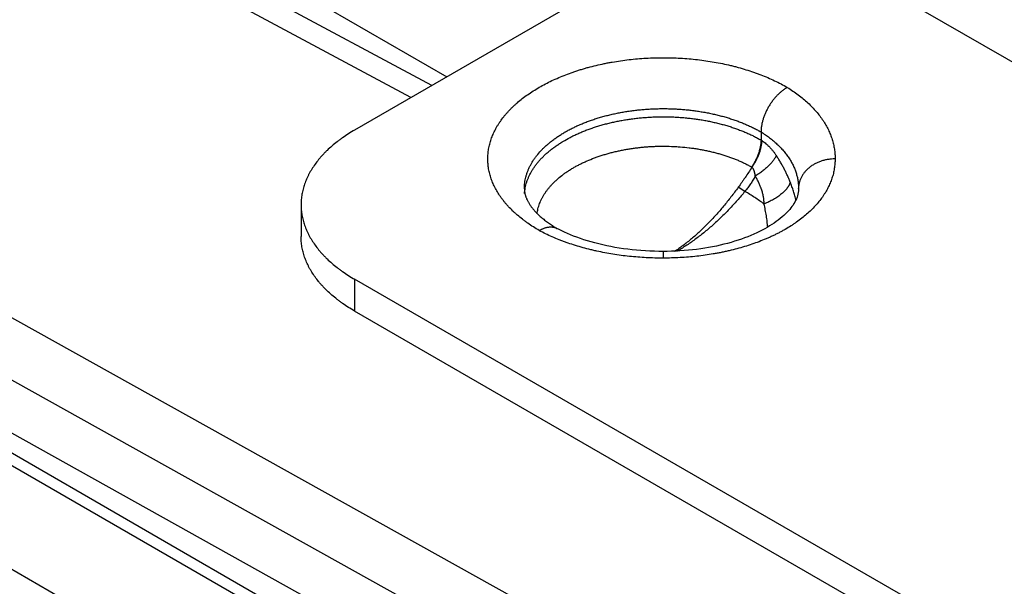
# Model space of a CAD drawing. Header units: inches. Extents: x 0 to 22, y 0 to 17.
# Tile 22 of 56: x 4.365 to 5.172, y 13.934 to 14.399. Entities that reach past the tile are written whole.
import ezdxf

# ---------------------------------------------------------------- set-up
doc = ezdxf.new("R2010")
doc.units = ezdxf.units.IN
doc.header["$LTSCALE"] = 1.21
doc.header["$MEASUREMENT"] = 0
doc.layers.get('0').update_dxf_attribs({"linetype": 'CONTINUOUS'})

msp = doc.modelspace()

# ---------------------------------------------------------------- linework, layer by layer
at = {"color": 6, "linetype": 'Continuous'}
for p, q in [((4.70262, 14.3451), (4.2602, 14.58301)), ((4.68547, 14.3352), (4.23104, 14.57958)), ((4.37811, 14.54681), (4.71504, 14.35227)), ((4.85147, 14.43104), (4.63934, 14.30856)), ((5.0636, 14.43104), (5.51686, 14.16934)), ((4.98658, 13.80404), (3.91858, 14.39916)), ((4.96953, 13.76236), (3.87386, 14.3729)), ((4.98644, 13.70942), (3.85527, 14.33974)), ((4.98969, 13.6785), (3.89493, 14.31059)), ((4.97275, 14.30704), (4.97275, 14.30037)), ((4.99591, 13.66476), (3.90114, 14.29686)), ((4.95955, 14.25824), (4.95405, 14.26155)), ((5.00351, 14.26082), (5.00351, 14.26081)), ((5.00351, 14.26081), (5.00351, 14.2604)), ((5.00351, 14.2604), (5.00351, 14.26008)), ((4.5954, 14.24732), (4.5954, 14.2212)), ((4.80532, 14.22786), (4.80559, 14.22771)), ((4.80532, 14.22786), (4.80546, 14.22778)), ((3.90784, 14.20795), (5.2478, 13.43427)), ((4.89249, 14.20896), (4.89249, 14.20345)), ((4.63934, 14.18608), (4.63934, 14.15995)), ((5.09259, 13.92438), (4.63934, 14.18608)), ((5.09259, 13.89825), (4.63934, 14.15995))]:
    msp.add_line(p, q, dxfattribs=at)
at = {"color": 7, "linetype": 'Continuous'}
for p, q in [((4.97356, 14.29985), (4.97277, 14.30039)), ((4.96531, 14.27806), (4.9651, 14.27821))]:
    msp.add_line(p, q, dxfattribs=at)
at = {"color": 6, "linetype": 'Continuous'}
for points in [[(5.00351, 14.26011), (5.00346, 14.25879), (5.00331, 14.25741), (5.00305, 14.25605), (5.00271, 14.25469), (5.00227, 14.25335), (5.00175, 14.25202), (5.00115, 14.25072), (5.00048, 14.24944), (4.99976, 14.24821), (4.99899, 14.24701), (4.99815, 14.24582), (4.99724, 14.24462), (4.99625, 14.24341), (4.99517, 14.24219), (4.99401, 14.24095), (4.99276, 14.23971), (4.99143, 14.23846), (4.99002, 14.23721), (4.98852, 14.23596), (4.98693, 14.23471), (4.98527, 14.23347), (4.98352, 14.23224), (4.9817, 14.23103), (4.9798, 14.22983), (4.97783, 14.22866), (4.97578, 14.2275), (4.97366, 14.22637), (4.97147, 14.22525), (4.96919, 14.22416), (4.96684, 14.22309), (4.9644, 14.22205), (4.96189, 14.22103), (4.9593, 14.22004), (4.95663, 14.21907), (4.95388, 14.21814), (4.95107, 14.21724), (4.94818, 14.21638), (4.94524, 14.21556), (4.94225, 14.21478), (4.9392, 14.21405), (4.93611, 14.21336), (4.93297, 14.21272), (4.92978, 14.21212), (4.92654, 14.21158), (4.92326, 14.21109), (4.91994, 14.21064), (4.91657, 14.21025), (4.91316, 14.2099), (4.90972, 14.20961), (4.90626, 14.20937), (4.90278, 14.20919), (4.89929, 14.20905), (4.8958, 14.20898), (4.89249, 14.20896)], [(4.89249, 14.20896), (4.889, 14.20898), (4.88533, 14.20905), (4.88164, 14.20918), (4.87795, 14.20937), (4.87427, 14.20962), (4.87061, 14.20993), (4.86699, 14.21029), (4.86341, 14.21071), (4.85987, 14.21118), (4.85638, 14.21171), (4.85294, 14.21228), (4.84955, 14.2129), (4.84621, 14.21358), (4.84293, 14.2143), (4.83969, 14.21507), (4.83652, 14.21589), (4.83341, 14.21675), (4.83038, 14.21764), (4.82742, 14.21858), (4.82454, 14.21955), (4.82174, 14.22055), (4.81901, 14.22158), (4.81638, 14.22264), (4.81387, 14.22371), (4.81149, 14.22478), (4.80922, 14.22586), (4.80707, 14.22693), (4.80532, 14.22786)]]:
    msp.add_lwpolyline(points, dxfattribs=at)
msp.add_arc((4.96354, 14.26081), 0.03998, 359.70058, 0.00002, dxfattribs=at)
for points, knots in [([(4.79083, 14.22608), (4.78918, 14.22703), (4.78597, 14.22897), (4.7821, 14.23156), (4.77913, 14.2337), (4.77629, 14.23584), (4.77357, 14.23807), (4.77098, 14.24036), (4.76852, 14.24266), (4.76619, 14.24503), (4.764, 14.24746), (4.76245, 14.24929), (4.76097, 14.25114), (4.75912, 14.25363), (4.75701, 14.25678), (4.75478, 14.26066), (4.75319, 14.26396), (4.75209, 14.26662), (4.75136, 14.26862), (4.75071, 14.27062), (4.75015, 14.27264), (4.74967, 14.27466), (4.74928, 14.27669), (4.74897, 14.27872), (4.74875, 14.28076), (4.74862, 14.2828), (4.74858, 14.28484), (4.74862, 14.28689), (4.74875, 14.28893), (4.74896, 14.29096), (4.74926, 14.293), (4.74965, 14.29503), (4.75013, 14.29705), (4.75069, 14.29907), (4.75133, 14.30107), (4.75207, 14.30307), (4.75288, 14.30506), (4.75378, 14.30703), (4.75477, 14.30899), (4.75583, 14.31094), (4.75698, 14.31287), (4.75821, 14.31478), (4.75998, 14.31732), (4.76189, 14.31981), (4.76394, 14.32224), (4.76557, 14.32405), (4.76727, 14.32584), (4.76905, 14.3276), (4.77091, 14.32934), (4.77349, 14.33164), (4.77691, 14.33443), (4.78126, 14.33765), (4.78588, 14.34074), (4.79076, 14.34369), (4.79588, 14.3465), (4.80123, 14.34916), (4.8068, 14.35167), (4.81258, 14.35402), (4.81753, 14.35583), (4.82158, 14.35719), (4.82468, 14.35817), (4.82782, 14.35911), (4.83207, 14.36031), (4.83747, 14.36169), (4.84295, 14.36291), (4.84739, 14.36379), (4.85189, 14.36461), (4.85758, 14.36552), (4.86447, 14.36641), (4.87143, 14.3671), (4.87844, 14.3676), (4.88549, 14.3679), (4.89255, 14.368), (4.89961, 14.3679), (4.90666, 14.36759), (4.91367, 14.36709), (4.92063, 14.36639), (4.92752, 14.3655), (4.93433, 14.36441), (4.94103, 14.36313), (4.94654, 14.3619), (4.95088, 14.36082), (4.95515, 14.35969), (4.96039, 14.35817), (4.96553, 14.35649), (4.96956, 14.35505), (4.97349, 14.35357), (4.97828, 14.35162), (4.98384, 14.34911), (4.98919, 14.34645), (4.99264, 14.34455), (4.99433, 14.34358)], [0, 0, 0, 0, 0.015686, 0.030989, 0.038493, 0.045897, 0.0604, 0.067499, 0.074498, 0.088199, 0.094906, 0.101519, 0.108041, 0.114474, 0.127085, 0.13938, 0.151393, 0.157305, 0.16316, 0.168965, 0.174724, 0.180444, 0.18613, 0.19179, 0.19743, 0.203056, 0.208675, 0.214294, 0.219919, 0.225558, 0.231217, 0.236903, 0.242621, 0.248379, 0.254182, 0.260035, 0.265945, 0.271916, 0.277953, 0.284061, 0.290245, 0.296507, 0.302852, 0.3158, 0.32241, 0.329114, 0.335913, 0.34281, 0.349805, 0.356899, 0.371387, 0.386279, 0.401573, 0.417266, 0.433349, 0.44981, 0.466637, 0.483813, 0.501318, 0.510188, 0.519134, 0.528151, 0.537236, 0.555601, 0.574202, 0.583584, 0.593014, 0.612008, 0.631154, 0.650424, 0.669787, 0.689211, 0.708667, 0.728122, 0.747546, 0.766907, 0.786175, 0.805319, 0.82431, 0.843118, 0.861715, 0.870926, 0.880074, 0.898168, 0.915977, 0.924768, 0.93348, 0.950656, 0.967483, 0.983938, 1, 1, 1, 1]), ([(4.99433, 14.34358), (4.99397, 14.34338), (4.99326, 14.34296), (4.99221, 14.34228), (4.99116, 14.34154), (4.99012, 14.34075), (4.98909, 14.33991), (4.98808, 14.33901), (4.98707, 14.33807), (4.98608, 14.33709), (4.98511, 14.33606), (4.98417, 14.335), (4.98324, 14.33389), (4.98234, 14.33275), (4.98148, 14.33158), (4.98064, 14.33038), (4.97984, 14.32915), (4.97907, 14.32789), (4.97834, 14.32661), (4.97742, 14.32489), (4.97658, 14.32313), (4.97582, 14.32135), (4.9753, 14.32002), (4.97482, 14.31868), (4.97439, 14.31734), (4.97401, 14.31601), (4.97368, 14.31468), (4.9734, 14.31336), (4.97316, 14.31206), (4.97298, 14.31077), (4.97285, 14.3095), (4.97277, 14.30826), (4.97275, 14.30744), (4.97275, 14.30704)], [0, 0, 0, 0, 0.027689, 0.056038, 0.085022, 0.11461, 0.144764, 0.175445, 0.206609, 0.238211, 0.270202, 0.302534, 0.335158, 0.368026, 0.401091, 0.434306, 0.467619, 0.500976, 0.534324, 0.567608, 0.633762, 0.666536, 0.699046, 0.731245, 0.763091, 0.794539, 0.82555, 0.856082, 0.886088, 0.915525, 0.944349, 0.97252, 1, 1, 1, 1]), ([(4.99433, 14.34358), (4.99589, 14.34261), (4.99894, 14.34063), (5.00332, 14.3375), (5.00742, 14.33424), (5.01124, 14.33087), (5.01477, 14.32739), (5.01802, 14.32383), (5.02097, 14.32018), (5.0232, 14.31705), (5.02482, 14.31452), (5.02595, 14.31261), (5.02701, 14.31069), (5.02798, 14.30876), (5.02888, 14.30681), (5.0297, 14.30486), (5.03044, 14.30289), (5.03131, 14.30026), (5.03204, 14.2976), (5.0326, 14.29493), (5.03295, 14.29293), (5.03321, 14.29092), (5.0334, 14.28891), (5.0335, 14.28689), (5.03352, 14.28555), (5.03351, 14.28488)], [0, 0, 0, 0, 0.074854, 0.147761, 0.218714, 0.287718, 0.354827, 0.420118, 0.483678, 0.545601, 0.575986, 0.606004, 0.635672, 0.665008, 0.694036, 0.722778, 0.751259, 0.779505, 0.835382, 0.863074, 0.890629, 0.918074, 0.945433, 0.972733, 1, 1, 1, 1]), ([(4.77859, 14.26039), (4.77859, 14.2612), (4.77864, 14.26281), (4.77887, 14.26523), (4.77926, 14.26764), (4.7798, 14.27004), (4.78049, 14.27243), (4.78133, 14.2748), (4.78232, 14.27715), (4.78347, 14.27948), (4.78476, 14.28178), (4.78619, 14.28405), (4.78777, 14.28629), (4.79009, 14.28926), (4.79267, 14.29213), (4.79547, 14.29487), (4.79774, 14.29691), (4.80012, 14.29889), (4.80264, 14.30083), (4.80527, 14.30271), (4.80802, 14.30453), (4.81089, 14.30629), (4.81387, 14.30799), (4.81695, 14.30963), (4.82013, 14.3112), (4.82341, 14.3127), (4.82679, 14.31413), (4.83025, 14.31548), (4.8338, 14.31677), (4.83743, 14.31797), (4.84113, 14.3191), (4.8449, 14.32015), (4.84874, 14.32112), (4.85263, 14.32201), (4.85658, 14.32281), (4.86057, 14.32353), (4.86461, 14.32417), (4.86869, 14.32471), (4.8728, 14.32517), (4.87693, 14.32555), (4.88109, 14.32583), (4.88526, 14.32603), (4.88945, 14.32614), (4.89363, 14.32616), (4.89782, 14.32609), (4.90199, 14.32593), (4.90616, 14.32569), (4.9103, 14.32535), (4.91442, 14.32493), (4.91852, 14.32442), (4.92257, 14.32383), (4.92659, 14.32315), (4.93056, 14.32238), (4.93448, 14.32153), (4.93834, 14.3206), (4.94214, 14.31959), (4.94587, 14.31849), (4.94954, 14.31732), (4.95312, 14.31607), (4.95662, 14.31475), (4.96004, 14.31335), (4.96337, 14.31188), (4.9666, 14.31034), (4.96972, 14.30874), (4.97176, 14.30761), (4.97275, 14.30704)], [0, 0, 0, 0, 0.010652, 0.021332, 0.032069, 0.042891, 0.053824, 0.064893, 0.076122, 0.087531, 0.099142, 0.110971, 0.123035, 0.135345, 0.160744, 0.173857, 0.18725, 0.200927, 0.21489, 0.229139, 0.243674, 0.258492, 0.273588, 0.288956, 0.304592, 0.320487, 0.336634, 0.353021, 0.369639, 0.386478, 0.403524, 0.420767, 0.438192, 0.455785, 0.473533, 0.491422, 0.509435, 0.527558, 0.545774, 0.564068, 0.582423, 0.600824, 0.619253, 0.637695, 0.656131, 0.674547, 0.692924, 0.711248, 0.729502, 0.747669, 0.765734, 0.78368, 0.801494, 0.819159, 0.836661, 0.853985, 0.87112, 0.888053, 0.904773, 0.92127, 0.937533, 0.95355, 0.969307, 0.984795, 1, 1, 1, 1]), ([(4.77869, 14.25643), (4.77874, 14.25722), (4.77891, 14.25881), (4.7793, 14.26118), (4.77984, 14.26353), (4.78053, 14.26588), (4.78136, 14.26821), (4.78234, 14.27052), (4.78347, 14.2728), (4.78452, 14.27468), (4.78542, 14.27617), (4.78639, 14.27766), (4.78768, 14.2795), (4.78936, 14.28167), (4.79118, 14.2838), (4.79313, 14.2859), (4.7952, 14.28795), (4.79741, 14.28995), (4.79974, 14.29191), (4.80218, 14.29382), (4.80475, 14.29568), (4.80743, 14.29748), (4.81119, 14.29982), (4.81513, 14.30203), (4.81922, 14.30409), (4.82242, 14.30558), (4.82571, 14.30701), (4.82908, 14.30837), (4.83254, 14.30965), (4.83608, 14.31086), (4.83969, 14.312), (4.84337, 14.31307), (4.84711, 14.31405), (4.85091, 14.31496), (4.85476, 14.31578), (4.85867, 14.31653), (4.86262, 14.31719), (4.86661, 14.31777), (4.87063, 14.31827), (4.87468, 14.31868), (4.87875, 14.31901), (4.88284, 14.31926), (4.88694, 14.31942), (4.89105, 14.31949), (4.89517, 14.31947), (4.89928, 14.31938), (4.90338, 14.31919), (4.90746, 14.31892), (4.91153, 14.31857), (4.91557, 14.31813), (4.91958, 14.3176), (4.92356, 14.317), (4.92749, 14.31631), (4.93138, 14.31554), (4.93522, 14.31469), (4.93901, 14.31376), (4.94273, 14.31275), (4.94639, 14.31166), (4.94997, 14.3105), (4.95349, 14.30927), (4.95692, 14.30796), (4.96027, 14.30658), (4.96353, 14.30513), (4.9667, 14.30362), (4.96977, 14.30204), (4.97177, 14.30094), (4.97275, 14.30037)], [0, 0, 0, 0, 0.010625, 0.021309, 0.032077, 0.042956, 0.053969, 0.065139, 0.076486, 0.088029, 0.09388, 0.099786, 0.11177, 0.123996, 0.136473, 0.149212, 0.162218, 0.175498, 0.189055, 0.202893, 0.21701, 0.231405, 0.246077, 0.276232, 0.291708, 0.30744, 0.323418, 0.339636, 0.356083, 0.37275, 0.389623, 0.406693, 0.423946, 0.441369, 0.45895, 0.476675, 0.494528, 0.512496, 0.530563, 0.548714, 0.566934, 0.585207, 0.603518, 0.62185, 0.640187, 0.658514, 0.676815, 0.695073, 0.713274, 0.731401, 0.74944, 0.767375, 0.78519, 0.802872, 0.820406, 0.837777, 0.854973, 0.871982, 0.888794, 0.905395, 0.921778, 0.93793, 0.953839, 0.969495, 0.984885, 1, 1, 1, 1]), ([(4.63934, 14.30856), (4.63763, 14.30757), (4.63428, 14.30555), (4.63025, 14.30285), (4.62716, 14.30062), (4.6242, 14.29838), (4.62069, 14.29551), (4.61738, 14.29249), (4.61489, 14.29003), (4.61312, 14.28817), (4.61142, 14.28628), (4.60928, 14.28375), (4.60681, 14.28053), (4.60458, 14.2772), (4.60297, 14.2745), (4.60186, 14.27248), (4.60083, 14.27044), (4.59989, 14.26838), (4.59904, 14.26631), (4.59828, 14.26423), (4.5976, 14.26214), (4.59702, 14.26004), (4.59652, 14.25793), (4.59611, 14.25582), (4.5958, 14.2537), (4.59557, 14.25157), (4.59543, 14.24945), (4.5954, 14.24803), (4.5954, 14.24732)], [0, 0, 0, 0, 0.075184, 0.148513, 0.184467, 0.219937, 0.289407, 0.356944, 0.390003, 0.422597, 0.454734, 0.486424, 0.548499, 0.608935, 0.638581, 0.667867, 0.696812, 0.72544, 0.753773, 0.781837, 0.809657, 0.83726, 0.864675, 0.891933, 0.919062, 0.946095, 0.973064, 1, 1, 1, 1]), ([(4.97275, 14.30704), (4.97396, 14.30629), (4.97631, 14.30475), (4.97969, 14.30231), (4.98287, 14.29977), (4.98585, 14.29712), (4.98863, 14.29439), (4.99118, 14.29158), (4.99314, 14.28916), (4.99458, 14.2872), (4.9956, 14.28572), (4.99655, 14.28422), (4.99774, 14.28222), (4.99907, 14.27969), (5.00044, 14.2766), (5.00156, 14.27347), (5.00229, 14.27084), (5.00275, 14.26873), (5.00303, 14.26715), (5.00324, 14.26557), (5.0034, 14.26398), (5.00349, 14.2624), (5.00351, 14.26134), (5.00351, 14.26082)], [0, 0, 0, 0, 0.073383, 0.145237, 0.21553, 0.284234, 0.351334, 0.416825, 0.480717, 0.512076, 0.543049, 0.573644, 0.603875, 0.663314, 0.721523, 0.778662, 0.834897, 0.862735, 0.890413, 0.917955, 0.945384, 0.972724, 1, 1, 1, 1]), ([(4.97356, 14.29985), (4.97412, 14.29947), (4.97524, 14.29867), (4.97657, 14.29758), (4.97762, 14.29666), (4.97865, 14.2957), (4.97991, 14.29445), (4.98136, 14.29285), (4.98275, 14.29117), (4.98408, 14.28942), (4.98493, 14.28821), (4.98534, 14.28759)], [0, 0, 0, 0, 0.11956, 0.240676, 0.301825, 0.363362, 0.48761, 0.613449, 0.740859, 0.869755, 1, 1, 1, 1]), ([(4.78896, 14.23974), (4.78905, 14.24045), (4.78928, 14.24187), (4.78974, 14.24398), (4.79033, 14.24609), (4.79106, 14.24818), (4.79191, 14.25025), (4.79289, 14.2523), (4.79399, 14.25434), (4.79522, 14.25634), (4.79657, 14.25833), (4.79804, 14.26028), (4.79963, 14.2622), (4.80134, 14.26409), (4.80316, 14.26594), (4.80577, 14.26838), (4.80857, 14.27071), (4.81155, 14.27293), (4.81391, 14.27457), (4.81637, 14.27615), (4.81892, 14.27769), (4.82157, 14.27917), (4.8243, 14.28059), (4.82713, 14.28196), (4.83103, 14.28372), (4.83506, 14.28534), (4.8392, 14.28683), (4.8424, 14.28789), (4.84566, 14.28889), (4.84897, 14.28981), (4.85235, 14.29067), (4.85577, 14.29146), (4.85924, 14.29217), (4.86275, 14.29282), (4.8663, 14.29339), (4.86988, 14.29389), (4.87349, 14.29432), (4.87713, 14.29467), (4.88078, 14.29495), (4.88445, 14.29515), (4.88813, 14.29528), (4.89304, 14.29535), (4.89795, 14.29526), (4.90285, 14.29503), (4.90772, 14.2947), (4.91257, 14.29422), (4.91737, 14.29358), (4.92093, 14.29304), (4.92446, 14.29242), (4.92794, 14.29173), (4.93138, 14.29096), (4.93477, 14.29013), (4.93811, 14.28923), (4.94139, 14.28826), (4.94461, 14.28723), (4.94777, 14.28612), (4.95085, 14.28496), (4.95386, 14.28373), (4.9568, 14.28244), (4.95965, 14.28109), (4.96241, 14.27969), (4.96421, 14.27871), (4.9651, 14.27821)], [0, 0, 0, 0, 0.010626, 0.021331, 0.03214, 0.043076, 0.054161, 0.065416, 0.076859, 0.088507, 0.100373, 0.112473, 0.124817, 0.137414, 0.15027, 0.163392, 0.190447, 0.204387, 0.218601, 0.233086, 0.24784, 0.262859, 0.278139, 0.293672, 0.309451, 0.341712, 0.35818, 0.374857, 0.391733, 0.408796, 0.426033, 0.443434, 0.460984, 0.478669, 0.496477, 0.514392, 0.532401, 0.550488, 0.56864, 0.58684, 0.605073, 0.623324, 0.659817, 0.67803, 0.696201, 0.732351, 0.750302, 0.768151, 0.785882, 0.803483, 0.820938, 0.838235, 0.85536, 0.872304, 0.889054, 0.9056, 0.921933, 0.938041, 0.953913, 0.969537, 0.984903, 1, 1, 1, 1]), ([(5.03351, 14.28488), (5.03352, 14.28421), (5.0335, 14.28288), (5.03338, 14.28088), (5.03318, 14.27888), (5.0329, 14.27688), (5.03254, 14.27488), (5.03194, 14.27222), (5.03117, 14.26959), (5.03025, 14.26698), (5.02948, 14.26502), (5.02862, 14.26308), (5.02768, 14.26115), (5.02665, 14.25924), (5.02555, 14.25734), (5.02436, 14.25546), (5.02266, 14.25295), (5.02032, 14.24987), (5.01723, 14.24628), (5.01384, 14.24278), (5.01015, 14.23939), (5.00618, 14.2361), (5.00265, 14.23349), (4.9997, 14.23145), (4.99662, 14.22944), (4.99343, 14.2275), (4.99014, 14.22565), (4.9876, 14.22429), (4.98499, 14.22296), (4.98233, 14.22168), (4.97962, 14.22043), (4.97591, 14.21881), (4.97115, 14.21689), (4.96527, 14.21477), (4.95921, 14.21281), (4.953, 14.21104), (4.94772, 14.20971), (4.94342, 14.20874), (4.94016, 14.20805), (4.93688, 14.20741), (4.93245, 14.20663), (4.92685, 14.20576), (4.92007, 14.20491), (4.91323, 14.20425), (4.90634, 14.20378), (4.89942, 14.20351), (4.8948, 14.20345), (4.89249, 14.20345)], [0, 0, 0, 0, 0.011226, 0.022469, 0.033741, 0.045055, 0.05642, 0.067848, 0.09093, 0.102611, 0.114398, 0.126303, 0.138338, 0.150512, 0.162836, 0.17532, 0.18797, 0.213791, 0.240343, 0.26766, 0.295767, 0.324684, 0.354424, 0.369607, 0.384996, 0.416385, 0.432381, 0.448573, 0.46496, 0.481536, 0.498298, 0.515242, 0.549655, 0.584735, 0.62044, 0.656721, 0.693524, 0.712105, 0.730796, 0.749591, 0.768483, 0.806528, 0.844875, 0.883467, 0.922236, 0.961105, 1, 1, 1, 1]), ([(4.98534, 14.28759), (4.98527, 14.28743), (4.98511, 14.28711), (4.98485, 14.28662), (4.98457, 14.28613), (4.98416, 14.28546), (4.98359, 14.28459), (4.98282, 14.28355), (4.98197, 14.28249), (4.98104, 14.28141), (4.98002, 14.28033), (4.97893, 14.27923), (4.97777, 14.27813), (4.97654, 14.27703), (4.97525, 14.27594), (4.9739, 14.27486), (4.9725, 14.27378), (4.97104, 14.27273), (4.96955, 14.2717), (4.96854, 14.27103), (4.96803, 14.2707)], [0, 0, 0, 0, 0.021616, 0.043996, 0.067137, 0.091031, 0.141041, 0.193945, 0.249638, 0.307994, 0.368869, 0.432111, 0.497556, 0.565017, 0.634297, 0.705196, 0.777498, 0.850927, 0.925192, 1, 1, 1, 1]), ([(4.99672, 14.26577), (4.99663, 14.266), (4.99645, 14.26646), (4.99616, 14.26715), (4.99588, 14.26784), (4.99558, 14.26853), (4.99529, 14.26923), (4.99488, 14.27015), (4.99437, 14.27131), (4.99373, 14.2727), (4.99285, 14.27455), (4.9917, 14.27685), (4.99024, 14.27959), (4.98869, 14.2823), (4.98707, 14.28497), (4.98593, 14.28672), (4.98534, 14.28759)], [0, 0, 0, 0, 0.030066, 0.060287, 0.090648, 0.121134, 0.15173, 0.182431, 0.2441, 0.30608, 0.368327, 0.493482, 0.619354, 0.745792, 0.872697, 1, 1, 1, 1]), ([(5.03351, 14.28488), (5.03254, 14.28488), (5.03108, 14.28482), (5.02914, 14.28463), (5.02769, 14.28443), (5.02626, 14.28417), (5.02485, 14.28386), (5.02346, 14.28348), (5.02209, 14.28306), (5.02075, 14.28258), (5.01944, 14.28204), (5.01816, 14.28146), (5.01692, 14.28082), (5.01572, 14.28014), (5.01456, 14.27941), (5.01345, 14.27863), (5.01204, 14.27754), (5.01072, 14.27637), (5.0095, 14.27511), (5.00865, 14.27414), (5.00786, 14.27313), (5.00713, 14.27209), (5.00646, 14.27103), (5.00586, 14.26993), (5.00532, 14.26882), (5.00485, 14.26769), (5.00445, 14.26653), (5.00412, 14.26537), (5.00386, 14.26419), (5.00367, 14.263), (5.00355, 14.2618), (5.00352, 14.261), (5.00351, 14.2606)], [0, 0, 0, 0, 0.06846, 0.102685, 0.136845, 0.1709, 0.204809, 0.238547, 0.272095, 0.305434, 0.338549, 0.371423, 0.404043, 0.436395, 0.468466, 0.500245, 0.531724, 0.593746, 0.624309, 0.654571, 0.684539, 0.714222, 0.743634, 0.772798, 0.801735, 0.830469, 0.85903, 0.887442, 0.915727, 0.943902, 0.971986, 1, 1, 1, 1]), ([(4.96531, 14.27806), (4.96441, 14.27665), (4.96259, 14.27385), (4.96026, 14.27039), (4.95837, 14.26764), (4.95647, 14.26492), (4.95502, 14.2629), (4.95405, 14.26155)], [0, 0, 0, 0, 0.250959, 0.501449, 0.626442, 0.751221, 1, 1, 1, 1]), ([(4.96803, 14.2707), (4.96799, 14.27105), (4.96793, 14.27157), (4.96783, 14.27227), (4.96775, 14.27278), (4.96765, 14.27329), (4.96755, 14.27371), (4.96747, 14.27404), (4.96738, 14.27437), (4.96726, 14.27478), (4.9671, 14.27526), (4.96691, 14.27572), (4.96671, 14.27617), (4.96648, 14.27661), (4.96623, 14.27702), (4.96595, 14.2774), (4.96565, 14.27775), (4.96542, 14.27797), (4.96531, 14.27806)], [0, 0, 0, 0, 0.131394, 0.196756, 0.261826, 0.326569, 0.390958, 0.423016, 0.454977, 0.518535, 0.581499, 0.643772, 0.705307, 0.766117, 0.826153, 0.885214, 0.943166, 1, 1, 1, 1]), ([(4.96802, 14.2707), (4.9674, 14.26961), (4.96612, 14.26744), (4.96441, 14.2648), (4.96298, 14.26273), (4.9615, 14.26069), (4.96035, 14.25921), (4.95955, 14.25824)], [0, 0, 0, 0, 0.250408, 0.500561, 0.625548, 0.750457, 1, 1, 1, 1]), ([(4.97518, 14.24788), (4.97519, 14.24801), (4.9752, 14.24825), (4.97522, 14.24863), (4.97523, 14.249), (4.97522, 14.24938), (4.97521, 14.24975), (4.9752, 14.25013), (4.97517, 14.2505), (4.97513, 14.251), (4.97507, 14.25163), (4.97498, 14.25237), (4.97487, 14.25312), (4.9747, 14.25411), (4.97444, 14.25534), (4.97409, 14.25681), (4.97375, 14.25803), (4.97345, 14.259), (4.97322, 14.25972), (4.97297, 14.26044), (4.97263, 14.26139), (4.97217, 14.26257), (4.97158, 14.26397), (4.97095, 14.26536), (4.97028, 14.26672), (4.96933, 14.26852), (4.96856, 14.26984), (4.96802, 14.2707)], [0, 0, 0, 0, 0.015448, 0.030903, 0.046364, 0.061827, 0.077295, 0.09277, 0.108253, 0.123744, 0.154751, 0.185792, 0.216867, 0.247974, 0.310277, 0.372688, 0.435194, 0.466478, 0.49778, 0.529097, 0.560428, 0.623124, 0.685861, 0.748634, 0.811437, 0.874268, 1, 1, 1, 1]), ([(4.77859, 14.26039), (4.77859, 14.26014), (4.7786, 14.25963), (4.77865, 14.25886), (4.77873, 14.25808), (4.77885, 14.2573), (4.779, 14.25649), (4.7792, 14.25567), (4.77943, 14.25483), (4.77971, 14.25396), (4.78003, 14.25307), (4.78055, 14.25182), (4.78116, 14.25054), (4.78187, 14.24925), (4.78248, 14.24822), (4.78315, 14.24718), (4.78389, 14.24611), (4.7847, 14.24502), (4.78557, 14.24391), (4.78652, 14.24279), (4.78754, 14.24165), (4.78863, 14.24051), (4.78979, 14.23935), (4.79103, 14.23819), (4.79234, 14.23702), (4.79372, 14.23585), (4.79517, 14.23469), (4.7967, 14.23352), (4.79829, 14.23237), (4.79995, 14.23122), (4.80228, 14.22969), (4.80409, 14.22858), (4.80532, 14.22786)], [0, 0, 0, 0, 0.017351, 0.034874, 0.052636, 0.070754, 0.089364, 0.108576, 0.128493, 0.149213, 0.170824, 0.193409, 0.241767, 0.267665, 0.294768, 0.323112, 0.352726, 0.383631, 0.415839, 0.449358, 0.484191, 0.520333, 0.557777, 0.596512, 0.636524, 0.677793, 0.720301, 0.764025, 0.808941, 0.855024, 0.902248, 1, 1, 1, 1]), ([(4.95405, 14.26155), (4.95308, 14.26021), (4.95112, 14.25756), (4.94813, 14.25363), (4.9451, 14.24978), (4.94201, 14.24601), (4.93888, 14.24232), (4.93571, 14.23872), (4.93249, 14.23522), (4.92923, 14.23182), (4.92593, 14.22852), (4.92258, 14.22533), (4.9192, 14.22226), (4.91577, 14.2193), (4.91231, 14.21647), (4.90881, 14.21377), (4.90527, 14.2112), (4.90288, 14.20957), (4.90167, 14.20877)], [0, 0, 0, 0, 0.066338, 0.132356, 0.197996, 0.263203, 0.327924, 0.392116, 0.455748, 0.518793, 0.581229, 0.643035, 0.704196, 0.764697, 0.824533, 0.883698, 0.94219, 1, 1, 1, 1]), ([(4.95955, 14.25824), (4.9585, 14.25697), (4.9564, 14.25446), (4.95318, 14.25076), (4.94992, 14.24713), (4.9466, 14.24358), (4.94324, 14.24011), (4.93983, 14.23673), (4.93638, 14.23345), (4.93288, 14.23027), (4.92934, 14.22719), (4.92576, 14.22422), (4.92214, 14.22136), (4.91848, 14.21861), (4.91478, 14.21598), (4.90982, 14.21266), (4.90601, 14.21033), (4.90344, 14.20886)], [0, 0, 0, 0, 0.065545, 0.130842, 0.195843, 0.260499, 0.324765, 0.388606, 0.451997, 0.514919, 0.577354, 0.639288, 0.70071, 0.761614, 0.821996, 0.881855, 1, 1, 1, 1]), ([(4.97518, 14.24788), (4.97394, 14.2488), (4.97142, 14.2506), (4.96755, 14.25323), (4.9636, 14.25578), (4.96091, 14.25743), (4.95955, 14.25824)], [0, 0, 0, 0, 0.246771, 0.495748, 0.746851, 1, 1, 1, 1]), ([(4.99672, 14.26577), (4.99662, 14.26538), (4.99642, 14.26479), (4.99609, 14.26402), (4.9958, 14.26342), (4.99547, 14.26282), (4.99511, 14.26222), (4.99471, 14.26161), (4.99427, 14.261), (4.9938, 14.26039), (4.99329, 14.25978), (4.99275, 14.25917), (4.99218, 14.25856), (4.99157, 14.25796), (4.99071, 14.25714), (4.98956, 14.25614), (4.98807, 14.25496), (4.98648, 14.25382), (4.98479, 14.25271), (4.983, 14.25164), (4.98114, 14.25061), (4.97921, 14.24964), (4.97722, 14.24872), (4.97586, 14.24815), (4.97518, 14.24788)], [0, 0, 0, 0, 0.042291, 0.064501, 0.087445, 0.111139, 0.135595, 0.160818, 0.186813, 0.213581, 0.241115, 0.269408, 0.298448, 0.328221, 0.358711, 0.421766, 0.487457, 0.555572, 0.625876, 0.698123, 0.772039, 0.847256, 0.923376, 1, 1, 1, 1]), ([(5.00143, 14.25093), (5.00114, 14.25217), (5.00051, 14.25465), (4.99942, 14.25835), (4.99816, 14.26207), (4.99722, 14.26454), (4.99672, 14.26577)], [0, 0, 0, 0, 0.244, 0.492063, 0.74411, 1, 1, 1, 1]), ([(4.5954, 14.24732), (4.5954, 14.24661), (4.59543, 14.2452), (4.59557, 14.24307), (4.5958, 14.24095), (4.59611, 14.23883), (4.59652, 14.23671), (4.59702, 14.23461), (4.5976, 14.23251), (4.59828, 14.23042), (4.59904, 14.22833), (4.59989, 14.22627), (4.60083, 14.22421), (4.60186, 14.22217), (4.60297, 14.22014), (4.60458, 14.21744), (4.60681, 14.21411), (4.60928, 14.2109), (4.61142, 14.20837), (4.61312, 14.20648), (4.61489, 14.20462), (4.61738, 14.20215), (4.62069, 14.19914), (4.6242, 14.19626), (4.62716, 14.19402), (4.63025, 14.19179), (4.63428, 14.1891), (4.63763, 14.18707), (4.63934, 14.18608)], [0, 0, 0, 0, 0.026936, 0.053905, 0.080938, 0.108067, 0.135325, 0.16274, 0.190343, 0.218163, 0.246227, 0.27456, 0.303188, 0.332133, 0.361419, 0.391065, 0.451501, 0.513576, 0.545266, 0.577403, 0.609997, 0.643056, 0.710593, 0.780063, 0.815533, 0.851487, 0.924816, 1, 1, 1, 1]), ([(4.97823, 14.22875), (4.97812, 14.23032), (4.9779, 14.23268), (4.97751, 14.23583), (4.97703, 14.23903), (4.9763, 14.24306), (4.97557, 14.24627), (4.97518, 14.24788)], [0, 0, 0, 0, 0.243117, 0.366421, 0.490899, 0.743271, 1, 1, 1, 1]), ([(4.79083, 14.22608), (4.79116, 14.22628), (4.79182, 14.22665), (4.79281, 14.22716), (4.79381, 14.22762), (4.79479, 14.22801), (4.79577, 14.22834), (4.79674, 14.22862), (4.7977, 14.22883), (4.79864, 14.22897), (4.79956, 14.22906), (4.80046, 14.22908), (4.80133, 14.22903), (4.80219, 14.22892), (4.80302, 14.22875), (4.80382, 14.22852), (4.80459, 14.22822), (4.80508, 14.22798), (4.80532, 14.22785)], [0, 0, 0, 0, 0.075205, 0.148601, 0.220146, 0.289805, 0.357561, 0.423412, 0.487378, 0.549532, 0.609992, 0.668898, 0.726407, 0.782697, 0.83797, 0.892448, 0.946375, 1, 1, 1, 1]), ([(4.89249, 14.20345), (4.89017, 14.20345), (4.88552, 14.2035), (4.87857, 14.20376), (4.87164, 14.2042), (4.86476, 14.20482), (4.85793, 14.20563), (4.85118, 14.20662), (4.84451, 14.20779), (4.83902, 14.20891), (4.83469, 14.2099), (4.83042, 14.21095), (4.82517, 14.21236), (4.819, 14.21423), (4.81397, 14.21593), (4.81003, 14.21738), (4.80618, 14.21887), (4.8015, 14.22083), (4.79606, 14.22335), (4.79255, 14.22515), (4.79083, 14.22608)], [0, 0, 0, 0, 0.06625, 0.132443, 0.198464, 0.264212, 0.329599, 0.394542, 0.45895, 0.522724, 0.554345, 0.585772, 0.648004, 0.709348, 0.769737, 0.799553, 0.829103, 0.887342, 0.944342, 1, 1, 1, 1]), ([(4.63934, 14.15995), (4.63763, 14.16094), (4.63428, 14.16297), (4.63025, 14.16567), (4.62716, 14.16789), (4.6242, 14.17013), (4.62069, 14.17301), (4.61738, 14.17602), (4.61489, 14.17849), (4.61312, 14.18035), (4.61142, 14.18224), (4.60928, 14.18477), (4.60681, 14.18799), (4.60458, 14.19132), (4.60297, 14.19401), (4.60186, 14.19604), (4.60083, 14.19808), (4.59989, 14.20014), (4.59904, 14.20221), (4.59828, 14.20429), (4.5976, 14.20638), (4.59702, 14.20848), (4.59652, 14.21059), (4.59611, 14.2127), (4.5958, 14.21482), (4.59557, 14.21694), (4.59543, 14.21907), (4.5954, 14.22049), (4.5954, 14.2212)], [0, 0, 0, 0, 0.075184, 0.148513, 0.184467, 0.219937, 0.289407, 0.356944, 0.390003, 0.422597, 0.454734, 0.486424, 0.548499, 0.608935, 0.638581, 0.667867, 0.696812, 0.72544, 0.753773, 0.781837, 0.809657, 0.83726, 0.864675, 0.891933, 0.919062, 0.946095, 0.973064, 1, 1, 1, 1])]:
    msp.add_open_spline(points, degree=3, knots=knots, dxfattribs=at)
at = {"color": 7, "linetype": 'Continuous'}
for points, knots in [([(4.97275, 14.30037), (4.97275, 14.29993), (4.97273, 14.29906), (4.97261, 14.29773), (4.97243, 14.29637), (4.97223, 14.29524), (4.97204, 14.29432), (4.97188, 14.29362), (4.97171, 14.29292), (4.97146, 14.29198), (4.97111, 14.2908), (4.97064, 14.28938), (4.97012, 14.28795), (4.96955, 14.28652), (4.96892, 14.2851), (4.96825, 14.28369), (4.96753, 14.28228), (4.96676, 14.2809), (4.96596, 14.27954), (4.96539, 14.27865), (4.9651, 14.27821)], [0, 0, 0, 0, 0.054932, 0.111093, 0.168508, 0.227171, 0.256964, 0.287055, 0.317436, 0.348099, 0.410218, 0.473319, 0.537303, 0.602073, 0.667527, 0.733542, 0.799959, 0.866615, 0.933348, 1, 1, 1, 1]), ([(4.96531, 14.27806), (4.96561, 14.2785), (4.96621, 14.27937), (4.96706, 14.2807), (4.96787, 14.28206), (4.96864, 14.28343), (4.96935, 14.28482), (4.97002, 14.28622), (4.97063, 14.28762), (4.97119, 14.28902), (4.9717, 14.29042), (4.97214, 14.29182), (4.97253, 14.2932), (4.97286, 14.29457), (4.97313, 14.29593), (4.97334, 14.29726), (4.97348, 14.29857), (4.97354, 14.29943), (4.97356, 14.29985)], [0, 0, 0, 0, 0.067128, 0.134269, 0.201262, 0.267945, 0.334158, 0.399746, 0.464594, 0.528608, 0.591698, 0.653775, 0.714758, 0.774558, 0.833075, 0.890213, 0.945881, 1, 1, 1, 1])]:
    msp.add_open_spline(points, degree=3, knots=knots, dxfattribs=at)
msp.add_open_spline([(4.97277, 14.30039), (4.97276, 14.30039), (4.97276, 14.30039), (4.97275, 14.30039)], degree=3, dxfattribs=at)
at = {"color": 6, "linetype": 'Continuous'}
msp.add_open_spline([(4.97275, 14.30037), (4.97275, 14.30037), (4.97275, 14.30037), (4.97275, 14.30037)], degree=3, dxfattribs=at)

doc.saveas('drawing.dxf')
